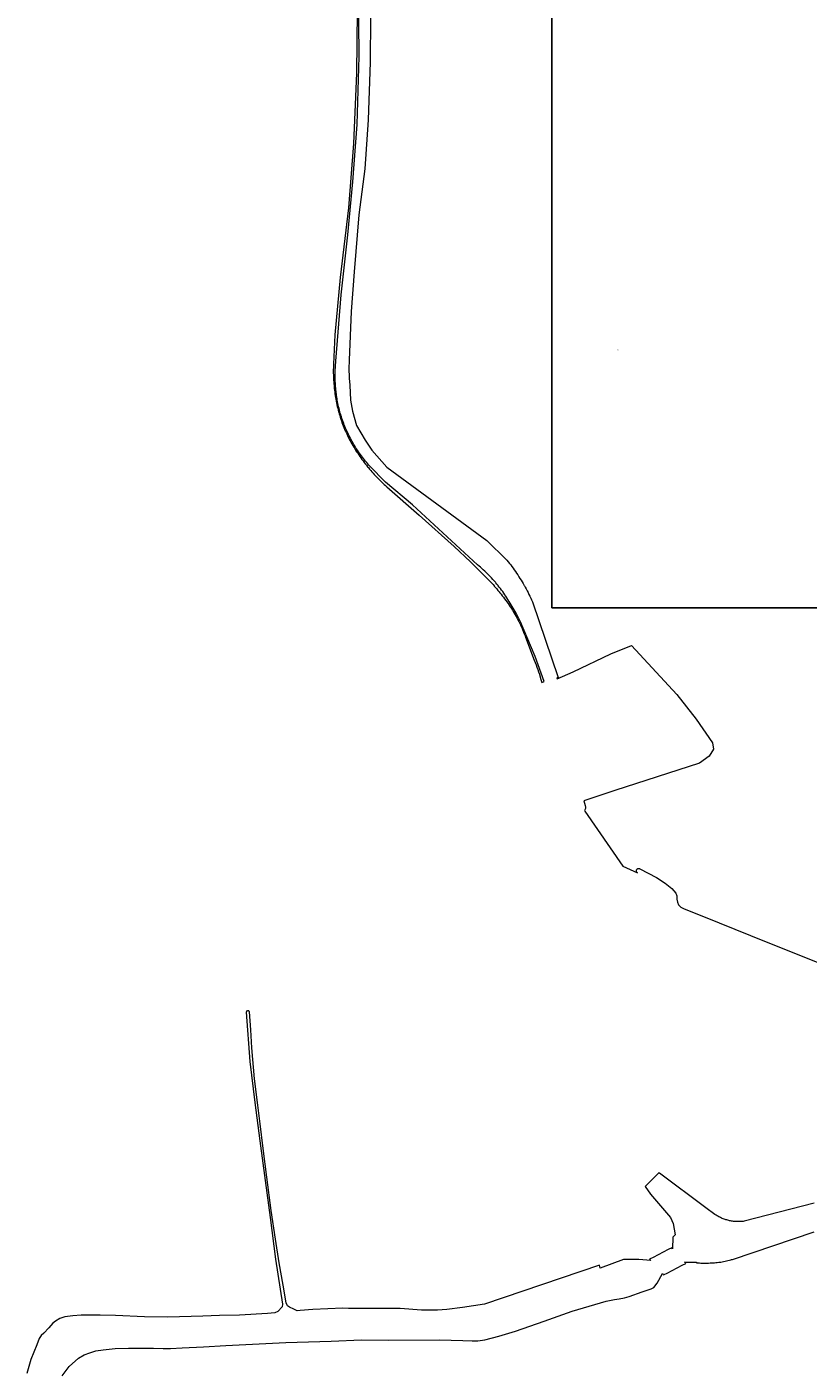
# Model space of a CAD drawing. Header units: metres. Extents: x 250001 to 257773, y 598992 to 609118.
# Tile 2 of 256: x 251114 to 251399, y 599712 to 600204. Entities that reach past the tile are written whole.
import ezdxf
from ezdxf.enums import TextEntityAlignment as Align

# ---------------------------------------------------------------- set-up
doc = ezdxf.new("R2010")
doc.units = ezdxf.units.M
for name, color, linetype, lineweight in [('B-WE-GR-GRAS-GV', 252, 'Continuous', 13), ('B-WE-GR-GROENVOORZIENING-GV', 252, 'Continuous', 18), ('B-WE-KG-GRENS_PERCEEL-S', 150, 'Continuous', 25), ('B-WE-OG-WATER-GV', 252, 'Continuous', 18), ('N-WE-OG-GBKN-G', 7, 'Continuous', 25), ('X-XX-AL-REFERENTIE-G', 7, 'Continuous', 18)]:
    doc.layers.add(name, color=color, linetype=linetype, lineweight=lineweight)
doc.styles.add('NLCS-ISO', font='NLCS-ISO.ttf')

# ---------------------------------------------------------------- blocks, each defined once
blk = doc.blocks.new('SKG-PERCEELNUMMER-SO')
at = {"style": 'NLCS-ISO', "oblique": 10, "flags": 1}
blk.add_attdef('GEMEENTECODE', text='', height=1.8, dxfattribs=at).set_placement((0, 2.6), align=Align.MIDDLE_CENTER)
at = {"style": 'NLCS-ISO', "oblique": 10}
blk.add_attdef('SECTIE', text='', height=1.8, dxfattribs=at).set_placement((-0.5, 0), align=Align.MIDDLE_RIGHT)
blk.add_attdef('PERCEELNUMMER', text='', height=1.8, dxfattribs=at).set_placement((0.5, 0), align=Align.MIDDLE_LEFT)
blk = doc.blocks.new('BS2021-132-Xref-KAD-20210617')
at = {"layer": 'N-WE-OG-GBKN-G'}
blk.add_lwpolyline([(251305.421, 608118.318), (256711.718, 608118.318), (256711.718, 599991.994), (251305.421, 599991.994)], close=True, dxfattribs=at)
at = {"layer": 'B-WE-KG-GRENS_PERCEEL-S', "xscale": 0.2, "yscale": 0.2, "zscale": 0.2}
blk.add_blockref('SKG-PERCEELNUMMER-SO', (251329.21, 600086), dxfattribs=at).add_auto_attribs({'PERCEELNUMMER': '77', 'SECTIE': 'N'})
blk = doc.blocks.new('BS2021-132-Xref-BGT-GRIJS-20210617-aangepast')
at = {"layer": 'B-WE-GR-GRAS-GV', "flags": 128}
blk.add_lwpolyline([(251239.136, 600207.481), (251239.056, 600191.2), (251238.284, 600170.09), (251237.015, 600152.261), (251234.895, 600135.494), (251233.119, 600114.653), (251232.034, 600100.138), (251231.355, 600082.387), (251231.354, 600082.37), (251231.317, 600081.746), (251231.288, 600081.12), (251231.267, 600080.495), (251231.254, 600079.869), (251231.249, 600079.243), (251231.253, 600078.617), (251231.264, 600077.991), (251231.283, 600077.366), (251231.31, 600076.74), (251231.345, 600076.115), (251231.388, 600075.491), (251231.439, 600074.867), (251231.498, 600074.244), (251231.565, 600073.621), (251231.602, 600073.311), (251231.781, 600067.714), (251232.557, 600063.74), (251234.06, 600058.54), (251237.151, 600053.211), (251239.639, 600049.473), (251245.109, 600043.339), (251281.7, 600016.579), (251288.869, 600009.52), (251289.012, 600009.343), (251289.476, 600008.761), (251289.934, 600008.174), (251290.386, 600007.582), (251290.831, 600006.986), (251291.269, 600006.384), (251291.702, 600005.778), (251292.128, 600005.168), (251292.547, 600004.552), (251292.959, 600003.933), (251293.365, 600003.308), (251293.764, 600002.68), (251294.156, 600002.047), (251294.542, 600001.41), (251294.921, 600000.769), (251295.292, 600000.124), (251295.362, 600000), (251295.657, 599999.475), (251296.015, 599998.822), (251296.366, 599998.166), (251296.709, 599997.505), (251297.046, 599996.841), (251297.375, 599996.174), (251297.697, 599995.503), (251298.012, 599994.828), (251298.32, 599994.15), (251307.73, 599966.56), (251307.194, 599966.397), (251307.298, 599966.045), (251313.219, 599968.603), (251326.957, 599975.095), (251334.583, 599978.205), (251351.14, 599960.244), (251358.164, 599951.313), (251364.085, 599942.683), (251364.486, 599940.375), (251362.88, 599937.766), (251359.368, 599935.257), (251328.462, 599925.223), (251317.122, 599921.43), (251317.608, 599919.811), (251317.743, 599919.18), (251317.681, 599918.628), (251317.378, 599917.96), (251317.452, 599917.715), (251331.343, 599897.606), (251336.747, 599895.138), (251336.701, 599895.166), (251336.606, 599895.236), (251336.521, 599895.317), (251336.449, 599895.41), (251336.39, 599895.512), (251336.345, 599895.621), (251336.315, 599895.734), (251336.301, 599895.851), (251336.303, 599895.969), (251336.321, 599896.085), (251336.355, 599896.198), (251336.403, 599896.305), (251336.466, 599896.405), (251336.541, 599896.495), (251336.628, 599896.574), (251336.725, 599896.641), (251336.83, 599896.694), (251336.941, 599896.732), (251337.057, 599896.754), (251337.174, 599896.761), (251337.291, 599896.752), (251337.407, 599896.727), (251337.517, 599896.687), (251337.621, 599896.632), (251343.618, 599893.431), (251346.802, 599891.426), (251349.237, 599889.463), (251350.747, 599887.761), (251351.058, 599886.735), (251351.111, 599885.552), (251351.304, 599884.467), (251351.752, 599883.44), (251352.576, 599882.628), (251353.559, 599882.091), (251366.623, 599876.927), (251383.799, 599869.93), (251403.001, 599862.332)], dxfattribs=at)
at = {"layer": 'B-WE-GR-GROENVOORZIENING-GV', "flags": 128}
blk.add_lwpolyline([(251234.219, 600209.778), (251234.05, 600187.187), (251232.975, 600161.518), (251231.052, 600138.023), (251228.111, 600112.589), (251226.043, 600091.676), (251225.609, 600080.92), (251225.581, 600080.268), (251225.561, 600079.616), (251225.549, 600078.964), (251225.545, 600078.312), (251225.549, 600077.66), (251225.561, 600077.008), (251225.581, 600076.356), (251225.609, 600075.704), (251225.645, 600075.053), (251225.689, 600074.402), (251225.741, 600073.752), (251225.801, 600073.102), (251225.839, 600072.729), (251225.905, 600072.063), (251225.978, 600071.398), (251226.059, 600070.733), (251226.149, 600070.07), (251226.246, 600069.407), (251226.351, 600068.746), (251226.464, 600068.086), (251226.585, 600067.428), (251226.714, 600066.771), (251226.85, 600066.116), (251226.995, 600065.462), (251227.147, 600064.81), (251227.307, 600064.16), (251227.475, 600063.512), (251227.51, 600063.38), (251227.692, 600062.753), (251227.882, 600062.129), (251228.08, 600061.507), (251228.285, 600060.887), (251228.497, 600060.27), (251228.718, 600059.656), (251228.946, 600059.044), (251229.181, 600058.435), (251229.423, 600057.83), (251229.674, 600057.227), (251229.931, 600056.627), (251230.196, 600056.03), (251230.468, 600055.437), (251230.747, 600054.847), (251231.034, 600054.261), (251231.328, 600053.678), (251231.628, 600053.099), (251231.67, 600053.02), (251231.993, 600052.425), (251232.323, 600051.834), (251232.661, 600051.246), (251233.005, 600050.663), (251233.356, 600050.084), (251233.714, 600049.509), (251234.078, 600048.938), (251234.449, 600048.372), (251234.827, 600047.81), (251235.212, 600047.253), (251235.603, 600046.7), (251236.001, 600046.152), (251236.405, 600045.608), (251236.815, 600045.07), (251237.232, 600044.536), (251237.655, 600044.007), (251238.084, 600043.483), (251238.38, 600043.13), (251238.789, 600042.628), (251239.205, 600042.13), (251239.626, 600041.638), (251240.054, 600041.151), (251240.487, 600040.669), (251240.927, 600040.193), (251241.372, 600039.722), (251241.823, 600039.257), (251242.28, 600038.797), (251242.742, 600038.343), (251243.21, 600037.895), (251243.683, 600037.452), (251244.162, 600037.016), (251244.647, 600036.585), (251245.136, 600036.16), (251245.16, 600036.14), (251256.899, 600025.78), (251269.73, 600014.319), (251275.63, 600008.78), (251281.019, 600003.42), (251281.515, 600002.935), (251282.005, 600002.444), (251282.489, 600001.948), (251282.968, 600001.447), (251283.44, 600000.939), (251283.907, 600000.427), (251284.287, 600000), (251284.368, 599999.909), (251284.823, 599999.385), (251285.272, 599998.857), (251285.715, 599998.323), (251286.151, 599997.784), (251286.41, 599997.459), (251286.857, 599996.909), (251287.297, 599996.354), (251287.731, 599995.794), (251288.159, 599995.23), (251288.58, 599994.66), (251288.995, 599994.086), (251289.403, 599993.507), (251289.805, 599992.924), (251290.2, 599992.336), (251290.25, 599992.26), (251290.618, 599991.692), (251290.979, 599991.12), (251291.334, 599990.544), (251291.681, 599989.964), (251292.022, 599989.379), (251292.356, 599988.791), (251292.683, 599988.199), (251293.002, 599987.602), (251293.315, 599987.003), (251293.47, 599986.699), (251293.782, 599986.045), (251294.087, 599985.389), (251294.385, 599984.728), (251294.675, 599984.065), (251294.959, 599983.398), (251295.234, 599982.729), (251295.503, 599982.056), (251295.763, 599981.38), (251295.839, 599981.18), (251299.01, 599972.89), (251299.334, 599972.035), (251299.65, 599971.177), (251299.959, 599970.317), (251300.261, 599969.454), (251300.555, 599968.588), (251300.841, 599967.72), (251300.89, 599967.569), (251301.415, 599965.803), (251301.736, 599964.637), (251302.609, 599965), (251299.26, 599974.229), (251293.92, 599986.819), (251293.872, 599986.922), (251293.576, 599987.554), (251293.273, 599988.183), (251292.962, 599988.808), (251292.644, 599989.429), (251292.319, 599990.047), (251291.987, 599990.66), (251291.648, 599991.27), (251291.302, 599991.876), (251290.95, 599992.479), (251290.59, 599993.077), (251290.223, 599993.67), (251289.85, 599994.26), (251289.746, 599994.429), (251289.38, 599995.012), (251289.007, 599995.59), (251288.628, 599996.164), (251288.241, 599996.733), (251287.849, 599997.298), (251287.45, 599997.858), (251287.044, 599998.414), (251286.632, 599998.965), (251286.213, 599999.511), (251285.829, 600000), (251285.788, 600000.052), (251285.357, 600000.588), (251284.92, 600001.119), (251284.77, 600001.291), (251284.304, 600001.814), (251283.832, 600002.332), (251283.354, 600002.845), (251282.871, 600003.352), (251282.382, 600003.854), (251281.887, 600004.35), (251281.387, 600004.841), (251280.88, 600005.325), (251280.369, 600005.804), (251279.852, 600006.277), (251279.33, 600006.744), (251278.802, 600007.205), (251278.269, 600007.66), (251254.519, 600029.589), (251244.67, 600037.819), (251238.799, 600043.78), (251238.573, 600044.033), (251238.161, 600044.502), (251237.755, 600044.977), (251237.355, 600045.457), (251236.961, 600045.942), (251236.574, 600046.432), (251236.193, 600046.927), (251235.818, 600047.426), (251235.45, 600047.931), (251235.088, 600048.44), (251234.733, 600048.954), (251234.384, 600049.472), (251234.042, 600049.995), (251233.707, 600050.522), (251233.378, 600051.053), (251233.056, 600051.588), (251232.742, 600052.128), (251232.434, 600052.671), (251232.133, 600053.219), (251231.839, 600053.77), (251231.651, 600054.129), (251231.365, 600054.69), (251231.085, 600055.254), (251230.813, 600055.822), (251230.549, 600056.393), (251230.291, 600056.967), (251230.041, 600057.545), (251229.799, 600058.125), (251229.563, 600058.709), (251229.335, 600059.296), (251229.115, 600059.885), (251228.902, 600060.478), (251228.697, 600061.073), (251228.499, 600061.67), (251228.309, 600062.27), (251228.273, 600062.39), (251228.102, 600062.975), (251227.939, 600063.562), (251227.784, 600064.152), (251227.636, 600064.744), (251227.496, 600065.337), (251227.364, 600065.932), (251227.24, 600066.529), (251227.124, 600067.128), (251227.015, 600067.727), (251226.915, 600068.329), (251226.822, 600068.931), (251226.737, 600069.535), (251226.66, 600070.14), (251226.637, 600070.308), (251226.559, 600070.92), (251226.488, 600071.534), (251226.425, 600072.148), (251226.371, 600072.763), (251226.324, 600073.379), (251226.285, 600073.995), (251226.255, 600074.612), (251226.232, 600075.229), (251226.217, 600075.846), (251226.211, 600076.464), (251226.212, 600077.081), (251226.221, 600077.699), (251226.238, 600078.316), (251226.264, 600078.933), (251226.297, 600079.549), (251226.338, 600080.166), (251226.388, 600080.781), (251226.445, 600081.396), (251226.51, 600082.01), (251228.422, 600106.206), (251230.898, 600128.098), (251232.734, 600147.479), (251234.27, 600168.448), (251235.001, 600193.322), (251234.78, 600218.979)], dxfattribs=at)
at = {"layer": 'B-WE-OG-WATER-GV', "flags": 128}
for points in [[(251126.508, 599711.5), (251129.04, 599714.901), (251132.443, 599717.882), (251134.549, 599719.163), (251136.565, 599719.941), (251138.777, 599720.565), (251141.426, 599721.034), (251145.802, 599721.408), (251150.658, 599721.538), (251156.214, 599721.557), (251159.779, 599721.541), (251163.388, 599721.458), (251166.056, 599721.468), (251170.257, 599721.689), (251178.089, 599722.135), (251186.293, 599722.578), (251193.601, 599722.982), (251208.193, 599723.681), (251224.709, 599724.174), (251235.8, 599724.583), (251245.533, 599724.538), (251264.322, 599724.671), (251272.939, 599724.413), (251276.351, 599724.31), (251278.385, 599724.3), (251280.902, 599724.617), (251285.982, 599725.972), (251292.158, 599727.737), (251302.609, 599731.429), (251312.796, 599735.079), (251321.097, 599737.534), (251325.258, 599738.718), (251328.345, 599739.382), (251330.052, 599739.593), (251331.979, 599739.978), (251333.709, 599740.495), (251338.419, 599742.158), (251341.727, 599743.302), (251342.67, 599743.713), (251343.88, 599745.349), (251345.843, 599748.853), (251346.055, 599748.618), (251346.279, 599748.373), (251346.513, 599748.487), (251347.588, 599749.011), (251353.1, 599751.9), (251354.369, 599752.56), (251354.202, 599752.745), (251353.926, 599753.051), (251358.26, 599752.969), (251358.309, 599752.79), (251358.819, 599752.748), (251359.329, 599752.714), (251359.839, 599752.687), (251360.35, 599752.669), (251360.862, 599752.659), (251361.373, 599752.657), (251361.884, 599752.662), (251362.396, 599752.676), (251362.72, 599752.689), (251363.249, 599752.7), (251363.777, 599752.719), (251364.305, 599752.746), (251364.833, 599752.781), (251365.36, 599752.824), (251365.886, 599752.875), (251366.412, 599752.934), (251366.936, 599753.001), (251367.149, 599753.03), (251367.679, 599753.123), (251368.207, 599753.224), (251368.734, 599753.333), (251369.259, 599753.45), (251369.782, 599753.574), (251370.304, 599753.706), (251370.823, 599753.846), (251371.067, 599753.915), (251371.429, 599754.02), (251401.329, 599764.109)], [(251401.339, 599774.52), (251375.649, 599767.91), (251375.299, 599767.869), (251374.948, 599767.837), (251374.597, 599767.812), (251374.245, 599767.795), (251373.893, 599767.787), (251373.541, 599767.786), (251373.189, 599767.793), (251372.837, 599767.808), (251372.485, 599767.832), (251372.134, 599767.863), (251371.784, 599767.902), (251371.435, 599767.949), (251371.087, 599768.005), (251370.741, 599768.067), (251370.396, 599768.138), (251370.052, 599768.217), (251369.711, 599768.303), (251369.371, 599768.397), (251369.034, 599768.499), (251368.699, 599768.609), (251368.367, 599768.726), (251368.038, 599768.85), (251367.711, 599768.982), (251367.387, 599769.122), (251367.067, 599769.268), (251366.75, 599769.422), (251366.437, 599769.583), (251366.128, 599769.751), (251365.822, 599769.927), (251365.52, 599770.109), (251365.223, 599770.297), (251364.98, 599770.459), (251361.63, 599772.81), (251344.796, 599785.47), (251344.528, 599785.673), (251339.474, 599780.599), (251341.451, 599777.791), (251348.74, 599769.293), (251349.714, 599767.079), (251350.504, 599762.963), (251349.67, 599762.089), (251349.559, 599757.884), (251349.267, 599758.206), (251349.22, 599758.26), (251347.939, 599757.619), (251342.434, 599754.755), (251341.358, 599754.189), (251341.13, 599754.069), (251341.254, 599753.932), (251341.548, 599753.606), (251337.25, 599753.969), (251331.585, 599753.929), (251323.089, 599750.81), (251322.829, 599751.849), (251322.807, 599751.913), (251280.766, 599737.626), (251272.815, 599736.5), (251267.037, 599735.673), (251263.65, 599735.483), (251257.758, 599735.515), (251250.009, 599736.045), (251244.76, 599736.134), (251238.175, 599736.033), (251231.111, 599736.131), (251229.055, 599736.162), (251223.521, 599735.969), (251218.095, 599735.666), (251213.456, 599735.315), (251212.34, 599735.255), (251211.14, 599735.785), (251209.569, 599736.602), (251208.849, 599737.064), (251208.307, 599738.182), (251207.177, 599744.552), (251205.706, 599752.761), (251204.455, 599761.428), (251202.818, 599771.869), (251201.234, 599783.994), (251199.904, 599794.542), (251198.829, 599803.493), (251197.964, 599810.387), (251196.761, 599819.929), (251195.741, 599831.242), (251195.356, 599837.805), (251194.89, 599844.43), (251194.88, 599844.459), (251194.839, 599844.547), (251194.784, 599844.628), (251194.716, 599844.698), (251194.639, 599844.757), (251194.552, 599844.802), (251194.46, 599844.832), (251194.363, 599844.847), (251194.266, 599844.846), (251194.17, 599844.829), (251194.078, 599844.796), (251193.993, 599844.749), (251193.916, 599844.689), (251193.851, 599844.617), (251193.798, 599844.535), (251193.759, 599844.445), (251193.735, 599844.351), (251193.727, 599844.254), (251195.062, 599826.214), (251196.853, 599811.267), (251198.736, 599797.348), (251200.594, 599782.859), (251202.435, 599769.334), (251204.421, 599754.058), (251206.992, 599737.598), (251206.879, 599736.679), (251205.252, 599734.937), (251204.2, 599734.461), (251201.509, 599734.276), (251191.204, 599733.623), (251183.964, 599733.503), (251177.904, 599733.334), (251165.023, 599732.86), (251156.568, 599733.086), (251145.914, 599733.468), (251140.324, 599733.624), (251133.456, 599733.66), (251130.336, 599733.456), (251127.486, 599733.04), (251125.651, 599732.401), (251123.962, 599731.451), (251123.005, 599730.668), (251121.589, 599728.99), (251119.734, 599727.118), (251118.806, 599726.159), (251118.239, 599725.488), (251118.063, 599725.117), (251117.133, 599722.829), (251114.944, 599717.503), (251113.564, 599712.369)]]:
    blk.add_lwpolyline(points, dxfattribs=at)
at = {"layer": 'N-WE-OG-GBKN-G'}
blk.add_lwpolyline([(251305.421, 608118.318), (256711.718, 608118.318), (256711.718, 599991.994), (251305.421, 599991.994)], close=True, dxfattribs=at)

msp = doc.modelspace()

# ---------------------------------------------------------------- block references
at = {"layer": 'X-XX-AL-REFERENTIE-G'}
for name in ['BS2021-132-Xref-BGT-GRIJS-20210617-aangepast', 'BS2021-132-Xref-KAD-20210617']:
    msp.add_blockref(name, (0, 0), dxfattribs=at)

doc.saveas('drawing.dxf')
